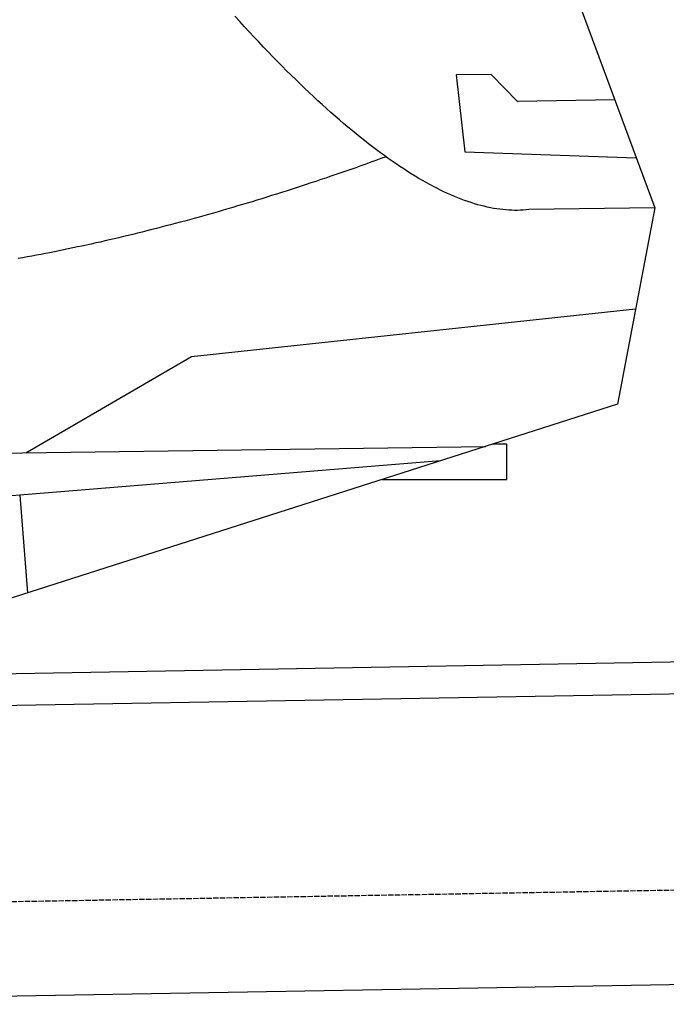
# Model space of a CAD drawing. Extents: x 562 to 7231, y 5417 to 12376.
# Tile 55 of 62: x 5182 to 5783, y 10235 to 11150. Entities that reach past the tile are written whole.
import ezdxf

# ---------------------------------------------------------------- set-up
doc = ezdxf.new("R2010")
doc.units = 0
doc.linetypes.add('GEN3', pattern=[6.25, 5, -1.25])
doc.layers.get('0').update_dxf_attribs({"linetype": 'CONTINUOUS'})
doc.layers.add('3', color=6, linetype='GEN3')
doc.layers.add('CAR', color=10, linetype='CONTINUOUS')

msp = doc.modelspace()

# ---------------------------------------------------------------- linework, layer by layer
for p, q in [((4651.048, 10533.011), (6015.84, 10556.834)), ((6011.364, 10526.751), (4656.57, 10503.103)), ((6241.042, 10260.719), (4741.27, 10234.54))]:
    msp.add_line(p, q)
at = {"layer": '3'}
msp.add_line((1175.278, 10260.296), (6230.452, 10348.534), dxfattribs=at)
at = {"layer": 'CAR'}
for p, q in [((5662.852, 11270.725), (5772.39, 10974.946)), ((5620.525, 11099.087), (5587.873, 11098.517)), ((5587.873, 11098.517), (5595.983, 11027.151)), ((5644.759, 11073.688), (5620.525, 11099.087)), ((5735.238, 11075.267), (5644.759, 11073.688)), ((5595.983, 11027.151), (5755.193, 11021.382)), ((5772.39, 10974.946), (5655.498, 10973.342)), ((5772.39, 10974.946), (5737.684, 10792.362)), ((5341.879, 10836.792), (5754.571, 10881.201)), ((5188.092, 10747.279), (5341.879, 10836.792)), ((5737.684, 10792.362), (5100.452, 10588.408)), ((5157.725, 10746.862), (5615.135, 10753.139)), ((5634.864, 10755.15), (5621.396, 10755.142)), ((5634.882, 10722.457), (5634.864, 10755.15)), ((5573.437, 10739.793), (5182.312, 10707.977)), ((5519.073, 10722.393), (5634.882, 10722.457)), ((5182.312, 10707.977), (5163.086, 10706.413)), ((5182.312, 10707.977), (5189.714, 10616.978))]:
    msp.add_line(p, q, dxfattribs=at)
for points in [[(5655.5, 10973.3, 0), (5652.9, 10973.1, 0), (5650.28, 10972.9, 0), (5647.63, 10972.7, 0), (5644.96, 10972.6, 0), (5642.26, 10972.6, 0), (5639.54, 10972.7, 0), (5636.8, 10972.8, 0), (5634.02, 10973, 0), (5631.23, 10973.3, 0), (5628.4, 10973.6, 0), (5625.56, 10974, 0), (5622.69, 10974.5, 0), (5619.79, 10975.1, 0), (5616.87, 10975.7, 0), (5613.92, 10976.4, 0), (5610.95, 10977.1, 0), (5607.95, 10977.9, 0), (5604.93, 10978.8, 0), (5601.88, 10979.8, 0), (5598.81, 10980.8, 0), (5595.71, 10981.9, 0), (5592.58, 10983.1, 0), (5589.44, 10984.3, 0), (5586.26, 10985.6, 0), (5583.07, 10987, 0), (5579.84, 10988.4, 0), (5576.59, 10989.9, 0), (5573.32, 10991.5, 0), (5570.02, 10993.2, 0), (5566.7, 10994.9, 0), (5563.35, 10996.7, 0), (5559.98, 10998.5, 0), (5556.58, 11000.4, 0), (5553.16, 11002.4, 0), (5549.71, 11004.5, 0), (5546.23, 11006.6, 0), (5542.73, 11008.8, 0), (5539.21, 11011.1, 0), (5535.66, 11013.4, 0), (5532.09, 11015.8, 0), (5528.49, 11018.3, 0), (5524.87, 11020.8, 0), (5521.22, 11023.5, 0), (5517.54, 11026.1, 0), (5513.84, 11028.9, 0), (5510.12, 11031.7, 0), (5506.37, 11034.6, 0), (5502.59, 11037.6, 0), (5498.8, 11040.6, 0), (5494.97, 11043.7, 0), (5491.12, 11046.8, 0), (5487.25, 11050.1, 0), (5483.35, 11053.4, 0), (5479.42, 11056.7, 0), (5475.47, 11060.2, 0), (5471.5, 11063.7, 0), (5467.5, 11067.3, 0), (5463.47, 11070.9, 0), (5459.42, 11074.6, 0), (5455.35, 11078.4, 0), (5451.25, 11082.2, 0), (5447.12, 11086.2, 0), (5442.97, 11090.2, 0), (5438.8, 11094.2, 0), (5434.59, 11098.3, 0), (5430.37, 11102.5, 0), (5426.12, 11106.8, 0), (5421.84, 11111.1, 0), (5417.54, 11115.5, 0), (5413.22, 11120, 0), (5408.87, 11124.5, 0), (5404.49, 11129.2, 0), (5400.09, 11133.8, 0), (5395.66, 11138.6, 0), (5391.21, 11143.4, 0), (5386.74, 11148.3, 0), (5382.23, 11153.2, 0)], [(5522.71, 11022.4, 0), (5518.01, 11020.7, 0), (5513.32, 11019, 0), (5508.63, 11017.3, 0), (5503.96, 11015.6, 0), (5499.29, 11014, 0), (5494.62, 11012.3, 0), (5489.97, 11010.7, 0), (5485.32, 11009.1, 0), (5480.68, 11007.5, 0), (5476.04, 11005.9, 0), (5471.41, 11004.3, 0), (5466.79, 11002.7, 0), (5462.17, 11001.2, 0), (5457.56, 10999.6, 0), (5452.96, 10998.1, 0), (5448.37, 10996.6, 0), (5443.78, 10995.1, 0), (5439.2, 10993.6, 0), (5434.62, 10992.1, 0), (5430.06, 10990.6, 0), (5425.5, 10989.2, 0), (5420.94, 10987.8, 0), (5416.4, 10986.3, 0), (5411.86, 10984.9, 0), (5407.32, 10983.5, 0), (5402.8, 10982.1, 0), (5398.28, 10980.7, 0), (5393.76, 10979.4, 0), (5389.26, 10978, 0), (5384.76, 10976.7, 0), (5380.27, 10975.3, 0), (5375.78, 10974, 0), (5371.3, 10972.7, 0), (5366.83, 10971.4, 0), (5362.37, 10970.1, 0), (5357.91, 10968.9, 0), (5353.46, 10967.6, 0), (5349.01, 10966.4, 0), (5344.58, 10965.2, 0), (5340.15, 10963.9, 0), (5335.72, 10962.7, 0), (5331.31, 10961.6, 0), (5326.9, 10960.4, 0), (5322.49, 10959.2, 0), (5318.1, 10958.1, 0), (5313.71, 10956.9, 0), (5309.33, 10955.8, 0), (5304.95, 10954.7, 0), (5300.58, 10953.6, 0), (5296.22, 10952.5, 0), (5291.86, 10951.4, 0), (5287.52, 10950.3, 0), (5283.18, 10949.3, 0), (5278.84, 10948.3, 0), (5274.51, 10947.2, 0), (5270.19, 10946.2, 0), (5265.88, 10945.2, 0), (5261.57, 10944.2, 0), (5257.27, 10943.2, 0), (5252.98, 10942.3, 0), (5248.69, 10941.3, 0), (5244.41, 10940.4, 0), (5240.14, 10939.5, 0), (5235.87, 10938.6, 0), (5231.61, 10937.7, 0), (5227.36, 10936.8, 0), (5223.12, 10935.9, 0), (5218.88, 10935, 0), (5214.65, 10934.2, 0), (5210.42, 10933.3, 0), (5206.2, 10932.5, 0), (5201.99, 10931.7, 0), (5197.79, 10930.9, 0), (5193.59, 10930.1, 0), (5189.4, 10929.3, 0), (5185.22, 10928.6, 0), (5181.04, 10927.8, 0)]]:
    msp.add_polyline3d(points, dxfattribs=at)

doc.saveas('drawing.dxf')
